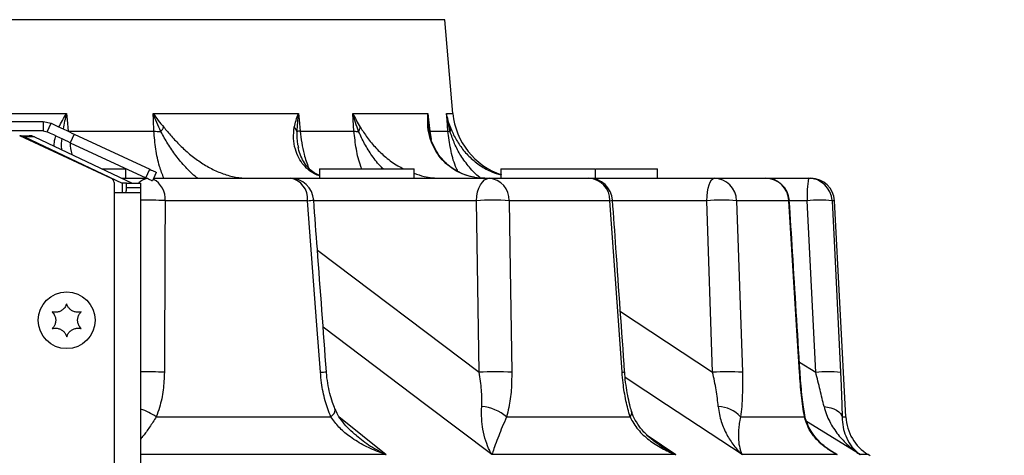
# Model space of a CAD drawing. Extents: x 0 to 8410, y 0 to 5940.
# Tile 97 of 210: x 7291 to 7499, y 1958 to 2050. Entities that reach past the tile are written whole.
import ezdxf

# ---------------------------------------------------------------- set-up
doc = ezdxf.new("R2010")
doc.units = 0
doc.header["$LTSCALE"] = 10
doc.layers.get('0').update_dxf_attribs({"linetype": 'CONTINUOUS'})
doc.styles.add('SLDTEXTSTYLE0', font='TXT', dxfattribs={"width": 0.605})
doc.dimstyles.new('SLDDIMSTYLE1', dxfattribs={"dimtxt": 50, "dimasz": 50, "dimexe": 0, "dimexo": 0.0625, "dimgap": 12.5, "dimtad": 1, "dimdec": 1, "dimrnd": 1e-09, "dimzin": 12, "dimtxsty": 'SLDTEXTSTYLE0', "dimsah": 1, "dimcen": 0.09, "dimazin": 3, "dimtfac": 1, "dimtofl": 0, "dimtmove": 0, "dimatfit": 3, "dimtolj": 1, "dimtzin": 12})

# ---------------------------------------------------------------- blocks, each defined once
blk = doc.blocks.new('_D_6')
at = {"color": 7, "linetype": 'CONTINUOUS'}
for p, q in [((6267.77, 2658.22), (6267.77, 1577.39)), ((7797.78, 2658.22), (7797.78, 1577.39)), ((6267.77, 1592.39), (7797.78, 1592.39))]:
    blk.add_line(p, q, dxfattribs=at)
for points in [[(6267.77, 1592.39), (6317.77, 1584.89), (6317.77, 1599.89)], [(7797.78, 1592.39), (7747.78, 1599.89), (7747.78, 1584.89)]]:
    blk.add_solid(points, dxfattribs=at)
at = {"color": 7, "linetype": 'CONTINUOUS', "insert": (6956.39, 1656.84), "char_height": 50, "attachment_point": 1, "rotation": 360, "style": 'SLDTEXTSTYLE0'}
blk.add_mtext('1530', dxfattribs=at)

msp = doc.modelspace()

# ---------------------------------------------------------------- linework, layer by layer
at = {"color": 8, "linetype": 'CONTINUOUS'}
for p, q in [((7380.66, 2049.86), (6901.65, 2049.86)), ((7278.34, 2030.05), (7300.75, 2030.05)), ((7319.03, 2030.05), (7349.74, 2030.05)), ((7361.23, 2030.05), (7377.12, 2030.05)), ((7381.05, 2030.05), (7382.4, 2030.05)), ((7293.97, 2025.1), (7291.85, 2025.1)), ((7301.11, 2026.32), (7319.2, 2026.32)), ((7302.39, 2025.68), (7301.54, 2023.87)), ((7350.11, 2026.32), (7361.48, 2026.32)), ((7377.48, 2026.32), (7381.35, 2026.32)), ((7377.48, 2026.32), (7377.78, 2024.56)), ((7317.5, 2016.43), (7318.34, 2018.24)), ((7312.52, 2015.35), (7312.52, 2013.35)), ((7316.39, 2014.35), (7313.39, 2014.35)), ((7351.69, 2011.61), (7321.57, 2011.61)), ((7387.36, 2011.61), (7352.98, 2011.61)), ((7387.92, 1975.35), (7387.36, 2011.61)), ((7415.57, 2011.61), (7394.28, 2011.61)), ((7436.05, 2011.61), (7416.12, 2011.61)), ((7437.27, 1975.35), (7436.05, 2011.61)), ((7453.37, 2011.61), (7442.34, 2011.61)), ((7457.25, 2011.61), (7453.48, 2011.61)), ((7459.05, 1975.35), (7457.25, 2011.61)), ((7463.02, 2011.61), (7462.5, 2011.61)), ((7353.76, 2001.17), (7387.92, 1975.35)), ((7417.78, 1988.2), (7437.27, 1975.35)), ((7455.6, 1977.49), (7459.05, 1975.35)), ((7319.7, 1965.93), (7356.59, 1965.93)), ((7358.31, 1966.03), (7368.27, 1957.95)), ((7393.73, 1965.93), (7419.82, 1965.93)), ((7443.16, 1965.93), (7456.67, 1965.93)), ((7468.41, 1957.95), (7457.13, 1964.97)), ((7464.63, 1965.93), (7465.42, 1965.93)), ((7423.46, 1962.06), (7429.46, 1957.95)), ((7368.27, 1957.95), (7316.39, 1957.95)), ((7429.46, 1957.95), (7390.63, 1957.95)), ((7463.61, 1957.95), (7443.51, 1957.95)), ((7461.92, 1959.02), (7463.61, 1957.95)), ((7470.13, 1957.95), (7468.41, 1957.95))]:
    msp.add_line(p, q, dxfattribs=at)
at = {"color": 7, "linetype": 'CONTINUOUS'}
for p, q in [((7382.4, 2030.05), (7380.66, 2049.86)), ((7285.56, 2028.35), (7295.78, 2028.35)), ((7295.78, 2028.35), (7295.78, 2026.35)), ((7295.78, 2028.35), (7297.47, 2027.98)), ((7296.62, 2026.17), (7297.47, 2027.98)), ((7295.78, 2026.35), (7285.56, 2026.35)), ((7290.78, 2025.42), (7310.2, 2016.36)), ((7290.92, 2025.35), (7292.85, 2025.35)), ((7291.85, 2025.1), (7312.52, 2015.35)), ((7293.97, 2025.1), (7314.64, 2015.35)), ((7295.78, 2026.35), (7296.62, 2026.17)), ((7302.39, 2025.68), (7318.34, 2018.24)), ((7301.54, 2023.87), (7317.5, 2016.43)), ((7308.27, 2018.35), (7313.31, 2018.35)), ((7313.31, 2016.35), (7313.31, 2018.35)), ((7354.2, 2018.35), (7354.2, 2016.35)), ((7354.2, 2018.35), (7374.2, 2018.35)), ((7374.2, 2016.35), (7374.2, 2018.35)), ((7392.51, 2018.35), (7392.51, 2016.35)), ((7392.51, 2018.35), (7412.51, 2018.35)), ((7412.51, 2016.35), (7412.51, 2018.35)), ((7412.65, 2018.35), (7425.63, 2018.35)), ((7425.63, 2016.35), (7425.63, 2018.35)), ((7312.52, 2016.35), (7317.66, 2016.35)), ((7319.72, 2017.6), (7318.88, 2015.79)), ((7319.14, 2016.35), (7347.99, 2016.35)), ((7347.99, 2016.35), (7390.08, 2016.35)), ((7390.08, 2016.35), (7411.13, 2016.35)), ((7411.13, 2016.35), (7437.59, 2016.35)), ((7437.59, 2016.35), (7448.49, 2016.35)), ((7448.49, 2016.35), (7457.51, 2016.35)), ((7457.51, 2016.35), (7458.03, 2016.35)), ((7310.78, 2015.46), (7310.78, 1839.35)), ((7313.39, 2015.35), (7312.52, 2015.35)), ((7313.39, 2014.35), (7313.39, 2015.35)), ((7313.39, 2015.35), (7316.39, 2015.35)), ((7316.39, 2015.35), (7316.39, 2014.35)), ((7316.39, 2014.35), (7316.39, 1838.35)), ((7310.78, 2013.35), (7316.31, 2013.35)), ((7465.42, 1965.93), (7463.02, 2011.61)), ((7470.59, 1957.67), (7470.13, 1957.95))]:
    msp.add_line(p, q, dxfattribs=at)
at = {"color": 8, "linetype": 'CONTINUOUS', "flags": 128}
for points in [[(7300.75, 2030.05), (7300.88, 2028.67), (7301.11, 2026.32)], [(7319.2, 2026.32), (7319.09, 2028.67), (7319.03, 2030.05)], [(7349.74, 2030.05), (7349.87, 2028.67), (7350.11, 2026.32)], [(7361.48, 2026.32), (7361.32, 2028.67), (7361.23, 2030.05)], [(7377.12, 2030.05), (7377.25, 2028.67), (7377.48, 2026.32)], [(7381.35, 2026.32), (7381.16, 2028.67), (7381.05, 2030.05)], [(7387.36, 2011.61), (7387.44, 2012.55), (7387.61, 2013.45), (7387.87, 2014.27), (7388.21, 2014.98), (7388.61, 2015.56), (7389.07, 2016), (7389.57, 2016.26), (7390.08, 2016.35)], [(7436.05, 2011.61), (7436.09, 2012.55), (7436.19, 2013.45), (7436.33, 2014.27), (7436.53, 2014.98), (7436.76, 2015.56), (7437.02, 2016), (7437.3, 2016.26), (7437.59, 2016.35)], [(7321.57, 2011.61), (7321.53, 2001.64), (7321.42, 1975.35)], [(7354.39, 1975.35), (7353.65, 1985.32), (7351.69, 2011.61)], [(7394.28, 2011.61), (7394.43, 2001.64), (7394.82, 1975.35)], [(7418.14, 1975.35), (7417.44, 1985.32), (7415.57, 2011.61)], [(7442.34, 2011.61), (7442.68, 2001.64), (7443.56, 1975.35)], [(7453.37, 2011.61), (7453.48, 2011.66), (7453.48, 2011.66)], [(7455.63, 1975.35), (7455.01, 1985.32), (7453.37, 2011.61)], [(7462.5, 2011.61), (7462.99, 2001.64), (7464.3, 1975.35)], [(7390.63, 1957.95), (7376.69, 1968.49), (7354.96, 1984.91)], [(7455.63, 1975.35), (7455.73, 1975.39), (7455.73, 1975.39)], [(7443.51, 1957.95), (7427.53, 1968.49), (7418.79, 1974.26)], [(7356.59, 1965.93), (7356.98, 1966.31), (7357.27, 1966.68), (7357.45, 1967.03), (7357.51, 1967.34), (7357.46, 1967.61), (7357.46, 1967.61)], [(7456.67, 1965.93), (7456.72, 1966.31), (7456.71, 1966.5)], [(7460.81, 1968.11), (7461.56, 1968), (7462.26, 1967.83), (7462.89, 1967.61), (7463.45, 1967.34), (7463.91, 1967.03), (7464.27, 1966.68), (7464.51, 1966.31), (7464.63, 1965.93)]]:
    msp.add_lwpolyline(points, dxfattribs=at)
at = {"color": 7, "linetype": 'CONTINUOUS', "flags": 128}
for points in [[(7297.47, 2027.98), (7298.19, 2027.64), (7298.89, 2027.32), (7299.55, 2027.01), (7300.19, 2026.71), (7300.79, 2026.43), (7301.36, 2026.16), (7301.89, 2025.91), (7302.39, 2025.68)], [(7301.54, 2023.87), (7301.05, 2024.1), (7300.51, 2024.35), (7299.95, 2024.62), (7299.34, 2024.9), (7298.71, 2025.19), (7298.04, 2025.5), (7297.34, 2025.83), (7296.62, 2026.17)], [(7318.34, 2018.24), (7318.66, 2018.09), (7318.94, 2017.97), (7319.18, 2017.85), (7319.37, 2017.76), (7319.52, 2017.69), (7319.63, 2017.64), (7319.7, 2017.61), (7319.72, 2017.6)], [(7318.88, 2015.79), (7318.86, 2015.8), (7318.79, 2015.83), (7318.68, 2015.88), (7318.53, 2015.95), (7318.33, 2016.04), (7318.09, 2016.15), (7317.82, 2016.28), (7317.5, 2016.43)]]:
    msp.add_lwpolyline(points, dxfattribs=at)
at = {"color": 7, "linetype": 'CONTINUOUS'}
msp.add_circle((7300.78, 1986.35), 6, dxfattribs=at)
for centre, radius, start, end in [((7397.34, 2031.35), 15, 185, 251.7771), ((7290.71, 2022.72), 2.63, 64.4474, 85.0221), ((7292.84, 2022.74), 2.61, 64.3991, 89.7503), ((7309.78, 2015.46), 1, 0, 65), ((7347.99, 2011.35), 5, 4.2393, 90), ((7411.13, 2011.35), 5, 4.0396, 90), ((7448.49, 2011.35), 5, 3.5652, 90), ((7458.03, 2011.35), 5, 3, 90), ((7475.4, 1966.45), 10, 183, 238.1936)]:
    msp.add_arc(centre, radius, start, end, dxfattribs=at)
at = {"color": 8, "linetype": 'CONTINUOUS'}
for centre, radius, start, end in [((7316.39, 2029.75), 5.54, 320.5328, 332.005), ((7346.67, 2025.26), 2.91, 19.4862, 40.5711), ((7359.93, 2027.7), 2.94, 329.9397, 349.2078), ((7375.2, 2026.14), 2.15, 7.8611, 28.1027), ((7379.8, 2026.8), 2.08, 344.208, 9.8638), ((7321.83, 2058.71), 32.5, 265.3486, 267.953), ((7354.61, 1987.01), 39.56, 96.5409, 97.5591), ((7363, 2038.08), 11.87, 262.6326, 267.4587), ((7377.56, 2025.91), 0.416, 102.0407, 121.5103), ((7381.85, 2027.69), 1.46, 250.1363, 268.0819), ((7318.37, 2013.09), 3.28, 100.8368, 136.4284), ((7316.83, 2011.99), 4.76, 355.4498, 61.9963), ((7347.29, 2011.99), 4.42, 355.1794, 80.8077), ((7389.67, 2011.77), 4.6, 358.112, 84.9313), ((7410.86, 2011.65), 4.71, 359.6197, 86.6891), ((7437.47, 2011.48), 4.87, 1.5269, 88.6521), ((7448.43, 2011.42), 4.94, 2.3126, 89.3877), ((7479.66, 2012.75), 22.44, 170.774, 182.9129), ((7457.51, 2011.36), 5, 2.9623, 89.9676), ((7317.98, 1953.46), 58.27, 86.4654, 91.5616), ((7348.66, 2055.45), 43.94, 273.9595, 275.6412), ((7390.82, 1958.53), 53.2, 86.2738, 93.7262), ((7415.58, 2013.26), 1.65, 269.7668, 289.0938), ((7439.19, 1969), 42.73, 85.7752, 94.2248), ((7459.87, 1984.5), 27.24, 84.4724, 95.5276), ((7317.84, 1916.97), 58.49, 86.4889, 91.4124), ((7351.6, 2016.12), 40.87, 273.9259, 275.7133), ((7391.37, 1922.02), 53.44, 86.2972, 93.7028), ((7418.16, 1976.88), 1.53, 269.3632, 289.7208), ((7440.41, 1932.46), 43, 85.8065, 94.1935), ((7461.67, 1947.97), 27.5, 84.5257, 95.4743), ((7312.66, 1956.12), 12.07, 54.3295, 71.9581), ((7387.68, 1958.77), 9.38, 49.7895, 85.1422), ((7418.85, 1966.82), 1.32, 317.335, 13.2159), ((7438.32, 1961.65), 6.46, 41.4401, 88.7481)]:
    msp.add_arc(centre, radius, start, end, dxfattribs=at)
for points, knots in [([(7299.12, 2027.15), (7299.35, 2027.63), (7299.61, 2028.11), (7300.15, 2029.07), (7300.44, 2029.56), (7300.75, 2030.05)], [0, 0, 0, 0, 0.5, 0.5, 1, 1, 1, 1]), ([(7300.75, 2030.05), (7300.75, 2030.04), (7300.45, 2028.94), (7300.23, 2027.86), (7300.02, 2026.79)], [0, 0, 0, 0, 0.007633, 1, 1, 1, 1]), ([(7320.67, 2026.23), (7320.1, 2027.49), (7319.52, 2028.76), (7319.04, 2030.04), (7319.03, 2030.05)], [0, 0, 0, 0, 0.993479, 1, 1, 1, 1]), ([(7319.03, 2030.05), (7319.04, 2030.04), (7319.72, 2029.07), (7320.51, 2028.11), (7321.29, 2027.15)], [0, 0, 0, 0, 0.005687, 1, 1, 1, 1]), ([(7348.88, 2027.15), (7349.12, 2028.11), (7349.36, 2029.07), (7349.74, 2030.04), (7349.74, 2030.05)], [0, 0, 0, 0, 0.994314, 1, 1, 1, 1]), ([(7349.74, 2030.05), (7349.74, 2030.04), (7349.55, 2028.76), (7349.48, 2027.49), (7349.41, 2026.23)], [0, 0, 0, 0, 0.006519, 1, 1, 1, 1]), ([(7362.47, 2026.23), (7362.02, 2027.49), (7361.57, 2028.76), (7361.23, 2030.04), (7361.23, 2030.05)], [0, 0, 0, 0, 0.993481, 1, 1, 1, 1]), ([(7361.23, 2030.05), (7361.23, 2030.04), (7361.68, 2029.07), (7362.25, 2028.11), (7362.82, 2027.15)], [0, 0, 0, 0, 0.005683, 1, 1, 1, 1]), ([(7377.1, 2027.15), (7377.06, 2028.11), (7377.03, 2029.07), (7377.12, 2030.04), (7377.12, 2030.05)], [0, 0, 0, 0, 0.994315, 1, 1, 1, 1]), ([(7377.12, 2030.05), (7377.12, 2030.04), (7377.12, 2029.03), (7377.21, 2028.02), (7377.3, 2027.03)], [0, 0, 0, 0, 0.008252, 1, 1, 1, 1]), ([(7381.8, 2026.23), (7381.64, 2026.86), (7381.49, 2027.49), (7381.24, 2028.77), (7381.13, 2029.41), (7381.05, 2030.05)], [0, 0, 0, 0, 0.5, 0.5, 1, 1, 1, 1]), ([(7381.85, 2027.15), (7381.67, 2027.63), (7381.51, 2028.11), (7381.25, 2029.07), (7381.13, 2029.56), (7381.05, 2030.05)], [0, 0, 0, 0, 0.5, 0.5, 1, 1, 1, 1]), ([(7321.29, 2027.15), (7321.56, 2026.84), (7321.82, 2026.52), (7322.37, 2025.88), (7322.65, 2025.56), (7323.5, 2024.58), (7324.1, 2023.93), (7325.06, 2022.98), (7325.39, 2022.66), (7326.06, 2022.05), (7326.4, 2021.75), (7327.46, 2020.87), (7328.19, 2020.32), (7329.34, 2019.55), (7329.73, 2019.3), (7330.53, 2018.82), (7330.94, 2018.6), (7332.17, 2017.97), (7333.01, 2017.61), (7334.29, 2017.15), (7334.72, 2017.02), (7335.59, 2016.78), (7336.03, 2016.68), (7337.34, 2016.44), (7338.21, 2016.35), (7339.06, 2016.35)], [0, 0, 0, 0, 0.0625, 0.0625, 0.125, 0.125, 0.25, 0.25, 0.3125, 0.3125, 0.375, 0.375, 0.5, 0.5, 0.5625, 0.5625, 0.625, 0.625, 0.75, 0.75, 0.8125, 0.8125, 0.875, 0.875, 1, 1, 1, 1]), ([(7354.2, 2016.89), (7353.99, 2016.95), (7353.2, 2017.18), (7352.06, 2017.93), (7350.77, 2019.12), (7349.75, 2020.66), (7349, 2022.56), (7348.6, 2024.81), (7348.78, 2026.36), (7348.88, 2027.15)], [0, 0, 0, 0, 0.050062, 0.184749, 0.322753, 0.474789, 0.630223, 0.812722, 1, 1, 1, 1]), ([(7362.82, 2027.15), (7363.28, 2026.43), (7364.23, 2024.97), (7366.04, 2022.75), (7368.21, 2020.73), (7370.21, 2019.22), (7371.59, 2018.56), (7372.03, 2018.35)], [0, 0, 0, 0, 0.222615, 0.450888, 0.670408, 0.895687, 1, 1, 1, 1]), ([(7386.86, 2016.57), (7386.19, 2016.72), (7384.81, 2017.03), (7382.95, 2017.92), (7381.23, 2019.13), (7379.72, 2020.66), (7378.43, 2022.56), (7377.46, 2024.81), (7377.22, 2026.36), (7377.1, 2027.15)], [0, 0, 0, 0, 0.118939, 0.243861, 0.371859, 0.51287, 0.657034, 0.826302, 1, 1, 1, 1]), ([(7381.85, 2027.15), (7381.98, 2026.8), (7382.13, 2026.44), (7382.45, 2025.72), (7382.63, 2025.35), (7382.83, 2024.98)], [0, 0, 0, 0, 0.5, 0.5, 1, 1, 1, 1]), ([(7298.15, 2023.13), (7298.16, 2023.68), (7298.17, 2024.39), (7298.44, 2025.12), (7298.5, 2025.29)], [0, 0, 0, 0, 0.765494, 1, 1, 1, 1]), ([(7299.74, 2024.71), (7299.68, 2024.31), (7299.57, 2023.52), (7299.66, 2022.76), (7299.71, 2022.39)], [0, 0, 0, 0, 0.506363, 1, 1, 1, 1]), ([(7321.31, 2016.35), (7320.99, 2017.18), (7320.23, 2019.15), (7319.53, 2022.52), (7319.31, 2025.04), (7319.2, 2026.32)], [0, 0, 0, 0, 0.265198, 0.629606, 1, 1, 1, 1]), ([(7328.46, 2016.35), (7328.38, 2016.41), (7327.45, 2017.07), (7325.88, 2018.67), (7323.85, 2021.05), (7322.11, 2023.64), (7321.16, 2025.36), (7320.67, 2026.23)], [0, 0, 0, 0, 0.0256519, 0.2713746, 0.5233051, 0.7590559, 1, 1, 1, 1]), ([(7349.41, 2026.23), (7349.4, 2025.32), (7349.39, 2024.18), (7349.69, 2023.09), (7349.74, 2022.88)], [0, 0, 0, 0, 0.805285, 1, 1, 1, 1]), ([(7350.11, 2026.32), (7350.31, 2024.66), (7350.63, 2021.98), (7351.54, 2019.48), (7351.89, 2018.53)], [0, 0, 0, 0, 0.619604, 1, 1, 1, 1]), ([(7363.14, 2018.35), (7363.07, 2018.52), (7362.51, 2019.84), (7361.92, 2022.52), (7361.62, 2025.05), (7361.48, 2026.32)], [0, 0, 0, 0, 0.068396, 0.530403, 1, 1, 1, 1]), ([(7367.65, 2018.35), (7367.53, 2018.46), (7366.63, 2019.29), (7365.29, 2021.07), (7363.66, 2023.63), (7362.87, 2025.36), (7362.47, 2026.23)], [0, 0, 0, 0, 0.048243, 0.377325, 0.685271, 1, 1, 1, 1]), ([(7383.46, 2017.75), (7383.28, 2018.12), (7382.57, 2019.63), (7381.84, 2022.52), (7381.52, 2025.04), (7381.35, 2026.32)], [0, 0, 0, 0, 0.137828, 0.565402, 1, 1, 1, 1]), ([(7388.18, 2016.44), (7388.14, 2016.47), (7387.25, 2017.1), (7385.83, 2018.67), (7384.04, 2021.05), (7382.67, 2023.64), (7382.09, 2025.36), (7381.8, 2026.23)], [0, 0, 0, 0, 0.014496, 0.263033, 0.517848, 0.756297, 1, 1, 1, 1]), ([(7301.49, 2023.85), (7301.56, 2023.02), (7301.64, 2022.18), (7301.86, 2021.39), (7301.87, 2021.37)], [0, 0, 0, 0, 0.984324, 1, 1, 1, 1]), ([(7374.2, 2017.41), (7374.9, 2017.16), (7376.71, 2016.52), (7378.62, 2016.42), (7379.8, 2016.35)], [0, 0, 0, 0, 0.385244, 1, 1, 1, 1]), ([(7321.42, 1975.35), (7321.37, 1974.1), (7321.26, 1971.56), (7320.59, 1968.39), (7319.94, 1966.59), (7319.7, 1965.93)], [0, 0, 0, 0, 0.3801652, 0.7725698, 1, 1, 1, 1]), ([(7356.59, 1965.93), (7356.17, 1967.05), (7355.31, 1969.34), (7354.66, 1972.57), (7354.47, 1974.61), (7354.39, 1975.35)], [0, 0, 0, 0, 0.380809, 0.775375, 1, 1, 1, 1]), ([(7388.47, 1968.11), (7388.5, 1968.68), (7388.51, 1969.26), (7388.5, 1970.44), (7388.47, 1971.04), (7388.32, 1972.86), (7388.16, 1974.09), (7387.92, 1975.35)], [0, 0, 0, 0, 0.25, 0.25, 0.5, 0.5, 1, 1, 1, 1]), ([(7394.82, 1975.35), (7394.81, 1974.1), (7394.78, 1971.56), (7394.35, 1968.39), (7393.89, 1966.59), (7393.73, 1965.93)], [0, 0, 0, 0, 0.380165, 0.7725695, 1, 1, 1, 1]), ([(7419.82, 1965.93), (7419.51, 1967.05), (7418.89, 1969.34), (7418.38, 1972.57), (7418.2, 1974.61), (7418.14, 1975.35)], [0, 0, 0, 0, 0.380809, 0.775376, 1, 1, 1, 1]), ([(7438.46, 1968.11), (7438.41, 1968.68), (7438.35, 1969.26), (7438.19, 1970.44), (7438.1, 1971.04), (7437.8, 1972.86), (7437.55, 1974.09), (7437.27, 1975.35)], [0, 0, 0, 0, 0.25, 0.25, 0.5, 0.5, 1, 1, 1, 1]), ([(7443.56, 1975.35), (7443.61, 1973.69), (7443.61, 1972.07), (7443.51, 1969.7), (7443.47, 1968.93), (7443.34, 1967.39), (7443.26, 1966.65), (7443.16, 1965.93)], [0, 0, 0, 0, 0.5, 0.5, 0.75, 0.75, 1, 1, 1, 1]), ([(7456.67, 1965.93), (7456.43, 1967.37), (7456.22, 1968.88), (7455.96, 1971.25), (7455.88, 1972.05), (7455.74, 1973.69), (7455.68, 1974.52), (7455.63, 1975.35)], [0, 0, 0, 0, 0.5, 0.5, 0.75, 0.75, 1, 1, 1, 1]), ([(7460.81, 1968.11), (7460.68, 1968.68), (7460.54, 1969.26), (7460.26, 1970.44), (7460.12, 1971.04), (7459.68, 1972.86), (7459.37, 1974.09), (7459.05, 1975.35)], [0, 0, 0, 0, 0.25, 0.25, 0.5, 0.5, 1, 1, 1, 1]), ([(7464.3, 1975.35), (7464.35, 1974.1), (7464.47, 1971.56), (7464.58, 1968.39), (7464.62, 1966.59), (7464.63, 1965.93)], [0, 0, 0, 0, 0.380165, 0.77257, 1, 1, 1, 1]), ([(7390.63, 1957.95), (7390.63, 1957.96), (7390.47, 1958.22), (7389.99, 1959.11), (7389.3, 1960.8), (7388.74, 1963.1), (7388.41, 1965.51), (7388.45, 1967.24), (7388.47, 1968.11)], [0, 0, 0, 0, 0.001567, 0.116149, 0.362003, 0.607653, 0.80413, 1, 1, 1, 1]), ([(7438.46, 1968.11), (7438.51, 1967.53), (7438.6, 1966.98), (7438.82, 1965.93), (7438.95, 1965.42), (7439.26, 1964.45), (7439.44, 1963.97), (7439.83, 1963.06), (7440.04, 1962.62), (7440.71, 1961.36), (7441.21, 1960.59), (7442.02, 1959.53), (7442.31, 1959.19), (7442.75, 1958.71), (7442.9, 1958.55), (7443.13, 1958.32), (7443.2, 1958.25), (7443.36, 1958.1), (7443.44, 1958.02), (7443.51, 1957.95)], [0, 0, 0, 0, 0.125, 0.125, 0.25, 0.25, 0.375, 0.375, 0.5, 0.5, 0.75, 0.75, 0.875, 0.875, 0.9375, 0.9375, 0.96875, 0.96875, 1, 1, 1, 1]), ([(7460.81, 1968.11), (7460.94, 1967.53), (7461.12, 1966.98), (7461.52, 1965.93), (7461.75, 1965.42), (7462.26, 1964.45), (7462.53, 1963.97), (7463.13, 1963.06), (7463.45, 1962.62), (7464.45, 1961.36), (7465.17, 1960.59), (7466.33, 1959.53), (7466.73, 1959.19), (7467.35, 1958.71), (7467.55, 1958.55), (7467.87, 1958.32), (7467.98, 1958.25), (7468.19, 1958.1), (7468.3, 1958.02), (7468.41, 1957.95)], [0, 0, 0, 0, 0.125, 0.125, 0.25, 0.25, 0.375, 0.375, 0.5, 0.5, 0.75, 0.75, 0.875, 0.875, 0.9375, 0.9375, 0.96875, 0.96875, 1, 1, 1, 1]), ([(7319.7, 1965.93), (7319.22, 1965.19), (7318.28, 1963.71), (7317.18, 1962.2), (7316.58, 1961.48), (7316.39, 1961.25)], [0, 0, 0, 0, 0.406639, 0.814547, 1, 1, 1, 1]), ([(7368.27, 1957.95), (7368.26, 1957.96), (7367.72, 1958.13), (7366.04, 1958.74), (7363.34, 1959.97), (7360.55, 1961.75), (7358.21, 1963.7), (7357.13, 1965.19), (7356.59, 1965.93)], [0, 0, 0, 0, 0.001558, 0.11602, 0.361909, 0.607599, 0.804105, 1, 1, 1, 1]), ([(7393.73, 1965.93), (7393.42, 1965.2), (7392.78, 1963.72), (7391.99, 1961.77), (7391.31, 1959.98), (7390.88, 1958.74), (7390.69, 1958.13), (7390.63, 1957.96), (7390.63, 1957.95)], [0, 0, 0, 0, 0.193095, 0.392389, 0.636005, 0.883975, 0.998442, 1, 1, 1, 1]), ([(7419.82, 1965.93), (7420.04, 1965.43), (7420.3, 1964.96), (7420.87, 1964.07), (7421.19, 1963.65), (7421.87, 1962.85), (7422.24, 1962.46), (7423.01, 1961.73), (7423.41, 1961.39), (7424.67, 1960.41), (7425.56, 1959.83), (7426.97, 1959.05), (7427.45, 1958.81), (7428.19, 1958.47), (7428.44, 1958.36), (7428.82, 1958.2), (7428.95, 1958.15), (7429.2, 1958.05), (7429.33, 1958), (7429.46, 1957.95)], [0, 0, 0, 0, 0.125, 0.125, 0.25, 0.25, 0.375, 0.375, 0.5, 0.5, 0.75, 0.75, 0.875, 0.875, 0.9375, 0.9375, 0.96875, 0.96875, 1, 1, 1, 1]), ([(7443.16, 1965.93), (7443.05, 1965.43), (7442.96, 1964.96), (7442.83, 1964.07), (7442.78, 1963.65), (7442.72, 1962.85), (7442.7, 1962.46), (7442.7, 1961.73), (7442.71, 1961.39), (7442.78, 1960.41), (7442.87, 1959.83), (7443.07, 1959.05), (7443.14, 1958.81), (7443.27, 1958.47), (7443.32, 1958.36), (7443.39, 1958.2), (7443.41, 1958.15), (7443.46, 1958.05), (7443.49, 1958), (7443.51, 1957.95)], [0, 0, 0, 0, 0.125, 0.125, 0.25, 0.25, 0.375, 0.375, 0.5, 0.5, 0.75, 0.75, 0.875, 0.875, 0.9375, 0.9375, 0.96875, 0.96875, 1, 1, 1, 1]), ([(7463.61, 1957.95), (7463.61, 1957.96), (7463.24, 1958.13), (7462.11, 1958.74), (7460.36, 1959.97), (7458.66, 1961.75), (7457.35, 1963.7), (7456.9, 1965.19), (7456.67, 1965.93)], [0, 0, 0, 0, 0.001559, 0.11602, 0.36191, 0.607599, 0.804106, 1, 1, 1, 1]), ([(7464.63, 1965.93), (7464.68, 1965.19), (7464.77, 1963.7), (7465.41, 1961.75), (7466.35, 1959.97), (7467.43, 1958.74), (7468.16, 1958.13), (7468.4, 1957.96), (7468.41, 1957.95)], [0, 0, 0, 0, 0.195894, 0.3924, 0.63809, 0.88398, 0.99844, 1, 1, 1, 1]), ([(7362.02, 1962), (7362.47, 1961.62), (7363.9, 1960.39), (7366.04, 1959.11), (7367.72, 1958.22), (7368.26, 1957.96), (7368.27, 1957.95)], [0, 0, 0, 0, 0.238738, 0.755749, 0.996708, 1, 1, 1, 1]), ([(7425.8, 1960.17), (7426.48, 1959.7), (7427.65, 1958.89), (7428.92, 1958.22), (7429.45, 1957.96), (7429.46, 1957.95)], [0, 0, 0, 0, 0.584228, 0.994389, 1, 1, 1, 1]), ([(7462.32, 1958.72), (7462.74, 1958.46), (7463.17, 1958.2), (7463.61, 1957.96), (7463.61, 1957.95)], [0, 0, 0, 0, 0.985129, 1, 1, 1, 1])]:
    msp.add_open_spline(points, degree=3, knots=knots, dxfattribs=at)
at = {"color": 7, "linetype": 'CONTINUOUS'}
for points, knots in [([(7377.32, 2026.43), (7377.3, 2026.59), (7377.26, 2026.78), (7377.26, 2026.99), (7377.26, 2027.03)], [0, 0, 0, 0, 0.813484, 1, 1, 1, 1]), ([(7386.95, 2016.55), (7386.93, 2016.55), (7386.29, 2016.62), (7385.14, 2016.98), (7383.5, 2017.66), (7381.97, 2018.62), (7380.59, 2019.82), (7379.39, 2021.25), (7378.41, 2022.88), (7377.75, 2024.53), (7377.43, 2025.77), (7377.35, 2026.33), (7377.33, 2026.5)], [0, 0, 0, 0, 0.003696, 0.110815, 0.221392, 0.339652, 0.461699, 0.589127, 0.720134, 0.855136, 0.957788, 1, 1, 1, 1]), ([(7382.83, 2024.98), (7383.27, 2024.23), (7384.14, 2022.76), (7385.96, 2020.71), (7388.12, 2018.99), (7390.32, 2017.71), (7391.88, 2017.24), (7392.51, 2017.05)], [0, 0, 0, 0, 0.22108, 0.433681, 0.651861, 0.857341, 1, 1, 1, 1]), ([(7354.2, 2016.92), (7353.83, 2017.1), (7353.01, 2017.49), (7351.95, 2018.38), (7350.99, 2019.55), (7350.24, 2020.99), (7349.81, 2022.15), (7349.72, 2022.8), (7349.71, 2022.87)], [0, 0, 0, 0, 0.168544, 0.365956, 0.569758, 0.771149, 0.974187, 1, 1, 1, 1]), ([(7389.16, 2016.35), (7388.41, 2016.36), (7387.61, 2016.36), (7386.9, 2016.56), (7386.86, 2016.57)], [0, 0, 0, 0, 0.945031, 1, 1, 1, 1]), ([(7313.22, 2013.35), (7313.26, 2013.36), (7313.32, 2013.38), (7313.37, 2013.54), (7313.39, 2013.79), (7313.39, 2014.07), (7313.39, 2014.27), (7313.39, 2014.35)], [0, 0, 0, 0, 0.2113028, 0.4229114, 0.6286506, 0.8365722, 1, 1, 1, 1]), ([(7316.39, 2014.35), (7316.39, 2014.24), (7316.39, 2014.02), (7316.39, 2013.72), (7316.38, 2013.49), (7316.35, 2013.37), (7316.32, 2013.36), (7316.31, 2013.35)], [0, 0, 0, 0, 0.214038, 0.428082, 0.641879, 0.854642, 1, 1, 1, 1]), ([(7355.66, 1975.45), (7355.03, 1984.08), (7354.13, 1996.17), (7353.23, 2008.26), (7352.98, 2011.72)], [0, 0, 0, 0, 0.713765, 1, 1, 1, 1]), ([(7418.68, 1975.44), (7418.06, 1984.14), (7417.21, 1996.23), (7416.36, 2008.32), (7416.12, 2011.7)], [0, 0, 0, 0, 0.720274, 1, 1, 1, 1]), ([(7455.73, 1975.39), (7455.21, 1983.85), (7454.46, 1995.94), (7453.7, 2008.03), (7453.47, 2011.66)], [0, 0, 0, 0, 0.699084, 1, 1, 1, 1]), ([(7300.78, 1989.85), (7300.67, 1989.58), (7300.5, 1989.12), (7299.95, 1988.54), (7299.34, 1988.19), (7298.67, 1988.01), (7298.14, 1988.02), (7297.84, 1988.08), (7297.74, 1988.1)], [0, 0, 0, 0, 0.235568, 0.408151, 0.581147, 0.745075, 0.917188, 1, 1, 1, 1]), ([(7303.81, 1988.1), (7303.52, 1988.06), (7303.03, 1987.98), (7302.26, 1988.17), (7301.65, 1988.51), (7301.16, 1989), (7300.9, 1989.47), (7300.81, 1989.76), (7300.78, 1989.85)], [0, 0, 0, 0, 0.235565, 0.408148, 0.581144, 0.745078, 0.917188, 1, 1, 1, 1]), ([(7297.74, 1988.1), (7297.93, 1987.88), (7298.24, 1987.49), (7298.46, 1986.73), (7298.47, 1986.03), (7298.29, 1985.36), (7298.02, 1984.9), (7297.81, 1984.68), (7297.74, 1984.6)], [0, 0, 0, 0, 0.23555, 0.408137, 0.581134, 0.745064, 0.917172, 1, 1, 1, 1]), ([(7303.81, 1984.6), (7303.63, 1984.83), (7303.31, 1985.21), (7303.09, 1985.98), (7303.08, 1986.68), (7303.27, 1987.34), (7303.54, 1987.81), (7303.74, 1988.03), (7303.81, 1988.1)], [0, 0, 0, 0, 0.235548, 0.408136, 0.581135, 0.745065, 0.917171, 1, 1, 1, 1]), ([(7297.74, 1984.6), (7298.03, 1984.65), (7298.52, 1984.73), (7299.29, 1984.54), (7299.91, 1984.19), (7300.39, 1983.7), (7300.66, 1983.23), (7300.75, 1982.95), (7300.78, 1982.85)], [0, 0, 0, 0, 0.235571, 0.408154, 0.581144, 0.745078, 0.917192, 1, 1, 1, 1]), ([(7300.78, 1982.85), (7300.88, 1983.12), (7301.06, 1983.59), (7301.61, 1984.16), (7302.21, 1984.52), (7302.88, 1984.69), (7303.42, 1984.69), (7303.71, 1984.62), (7303.81, 1984.6)], [0, 0, 0, 0, 0.235567, 0.408152, 0.581149, 0.74508, 0.917188, 1, 1, 1, 1]), ([(7357.47, 1967.61), (7357.29, 1968.06), (7356.87, 1969.1), (7356.35, 1970.93), (7355.93, 1973.05), (7355.7, 1974.59), (7355.67, 1975.4), (7355.67, 1975.45)], [0, 0, 0, 0, 0.190602, 0.441563, 0.705765, 0.981925, 1, 1, 1, 1]), ([(7420.14, 1967.13), (7420.01, 1967.58), (7419.7, 1968.63), (7419.3, 1970.49), (7418.95, 1972.66), (7418.74, 1974.34), (7418.69, 1975.28), (7418.69, 1975.44)], [0, 0, 0, 0, 0.181314, 0.423637, 0.679563, 0.947043, 1, 1, 1, 1]), ([(7456.71, 1966.5), (7456.63, 1966.99), (7456.44, 1968.14), (7456.19, 1970.14), (7455.95, 1972.45), (7455.8, 1974.23), (7455.75, 1975.23), (7455.74, 1975.39)], [0, 0, 0, 0, 0.1832286, 0.4266907, 0.6816626, 0.946331, 1, 1, 1, 1]), ([(7362, 1961.97), (7361.47, 1962.41), (7360.42, 1963.3), (7359.12, 1964.79), (7358.1, 1966.23), (7357.67, 1967.19), (7357.48, 1967.61)], [0, 0, 0, 0, 0.270185, 0.548512, 0.801622, 1, 1, 1, 1]), ([(7425.78, 1960.14), (7425.16, 1960.59), (7423.91, 1961.5), (7422.36, 1963.1), (7421.16, 1964.78), (7420.43, 1966.13), (7420.22, 1966.92), (7420.17, 1967.13)], [0, 0, 0, 0, 0.244279, 0.488627, 0.718442, 0.928102, 1, 1, 1, 1]), ([(7462.33, 1958.73), (7461.79, 1959.09), (7460.68, 1959.84), (7459.26, 1961.25), (7458.1, 1962.79), (7457.3, 1964.36), (7456.86, 1965.57), (7456.76, 1966.31), (7456.74, 1966.5)], [0, 0, 0, 0, 0.196997, 0.411522, 0.616308, 0.78943, 0.945517, 1, 1, 1, 1])]:
    msp.add_open_spline(points, degree=3, knots=knots, dxfattribs=at)

# ---------------------------------------------------------------- dimensions: what is measured, and where the dimension line sits
dim = msp.add_linear_dim(base=(7797.78, 1592.39), p1=(6267.77, 2678.22), p2=(7797.78, 2678.22), angle=360, dimstyle='SLDDIMSTYLE1', dxfattribs=at)
dim.commit()
dim.dimension.update_dxf_attribs({"geometry": '_D_6', "text_midpoint": (7032.78, 1592.39), "dimtype": 160})

doc.saveas('drawing.dxf')
